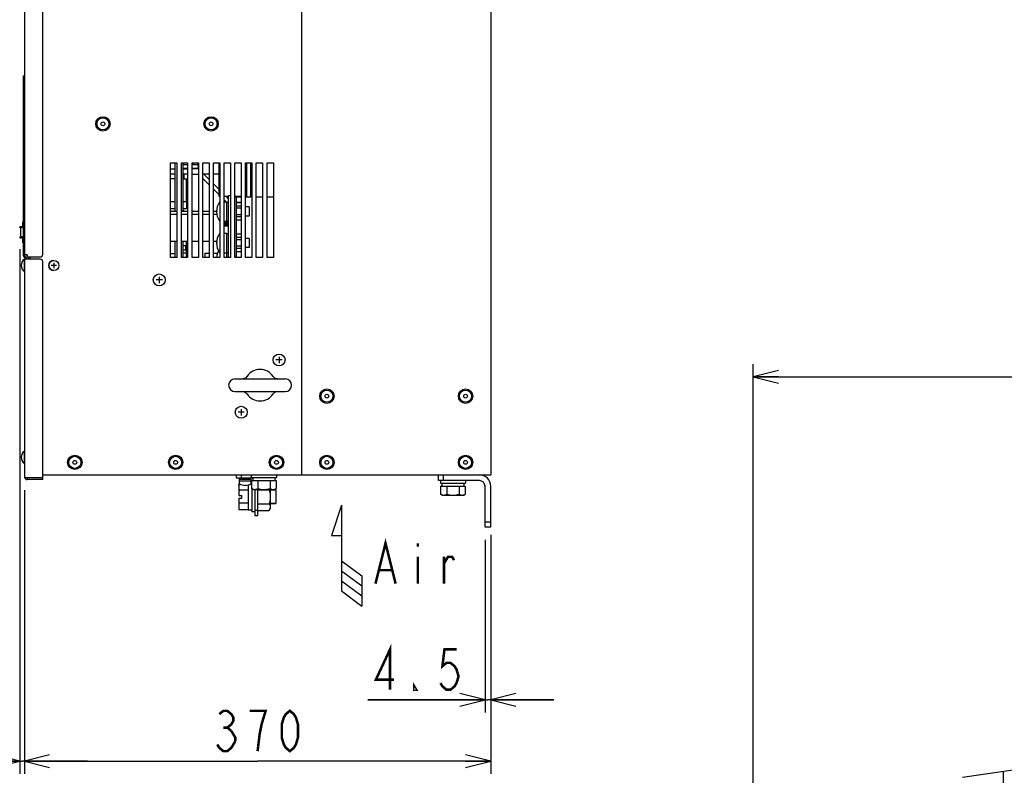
# Model space of a CAD drawing. Extents: x 29 to 410, y 35 to 287.
# Tile 23 of 30: x 171 to 249, y 112 to 172. Entities that reach past the tile are written whole.
import ezdxf

# ---------------------------------------------------------------- set-up
doc = ezdxf.new("R2010")
doc.units = 0
doc.header["$LTSCALE"] = 23.1
doc.layers.get('0').update_dxf_attribs({"linetype": 'CONTINUOUS'})
for name, color, linetype in [('ALL_AXIS', 7, 'CONTINUOUS'), ('ALL_CURVE', 7, 'CONTINUOUS'), ('ALL_DIM', 7, 'CONTINUOUS'), ('ALL_FEATURES', 7, 'CONTINUOUS'), ('ALL_NOTE', 7, 'CONTINUOUS')]:
    doc.layers.add(name, color=color, linetype=linetype)
doc.dimstyles.get("Standard").update_dxf_attribs({"dimtxt": 2.5, "dimasz": 2.5, "dimexe": 1.25, "dimexo": 0.625, "dimtad": 1, "dimcen": 2.5, "dimazin": 3, "dimtfac": 1, "dimtmove": 0, "dimatfit": 3})

# ---------------------------------------------------------------- blocks, each defined once
blk = doc.blocks.new('_OPEN')
at = {"color": 0, "linetype": 'BYBLOCK'}
for p, q in [((0, 0), (-1, 0.25)), ((-1, -0.25), (0, 0)), ((-1, 0), (0, 0))]:
    blk.add_line(p, q, dxfattribs=at)
blk = doc.blocks.new('*D12')
at = {"layer": 'ALL_DIM', "color": 2, "linetype": 'CONTINUOUS'}
for p, q in [((208.244, 130.498), (208.244, 116.812)), ((208.694, 130.898), (208.694, 116.812)), ((208.244, 117.812), (198.94, 117.812)), ((198.94, 117.812), (208.469, 117.812)), ((213.694, 117.812), (208.469, 117.812)), ((208.694, 117.812), (213.694, 117.812))]:
    blk.add_line(p, q, dxfattribs=at)
at = {"layer": 'ALL_DIM', "color": 2, "linetype": 'CONTINUOUS', "xscale": 2, "yscale": 2, "zscale": 2}
blk.add_blockref('_OPEN', (208.244, 117.812), dxfattribs=at)
at = {"layer": 'ALL_DIM', "color": 2, "linetype": 'CONTINUOUS', "xscale": 2, "yscale": 2, "zscale": 2, "rotation": 180}
blk.add_blockref('_OPEN', (208.694, 117.812), dxfattribs=at)
blk = doc.blocks.new('*D13')
at = {"layer": 'ALL_DIM', "color": 2, "linetype": 'CONTINUOUS'}
for p, q in [((171.694, 134.448), (171.694, 111.94)), ((208.694, 130.898), (208.694, 111.94)), ((171.694, 112.94), (190.194, 112.94)), ((208.694, 112.94), (190.194, 112.94))]:
    blk.add_line(p, q, dxfattribs=at)
at = {"layer": 'ALL_DIM', "color": 2, "linetype": 'CONTINUOUS', "xscale": 2, "yscale": 2, "zscale": 2, "rotation": 180}
blk.add_blockref('_OPEN', (171.694, 112.94), dxfattribs=at)
at = {"layer": 'ALL_DIM', "color": 2, "linetype": 'CONTINUOUS', "xscale": 2, "yscale": 2, "zscale": 2}
blk.add_blockref('_OPEN', (208.694, 112.94), dxfattribs=at)
blk = doc.blocks.new('*D24')
at = {"layer": 'ALL_DIM', "color": 2, "linetype": 'CONTINUOUS'}
for p, q in [((229.52, 81.684), (229.52, 144.442)), ((298.154, 139.271), (298.154, 144.442)), ((229.52, 143.442), (263.837, 143.442)), ((298.154, 143.442), (263.837, 143.442)), ((298.154, 113.509), (298.154, 128.822))]:
    blk.add_line(p, q, dxfattribs=at)
at = {"layer": 'ALL_DIM', "color": 2, "linetype": 'CONTINUOUS', "xscale": 2, "yscale": 2, "zscale": 2, "rotation": 180}
blk.add_blockref('_OPEN', (229.52, 143.442), dxfattribs=at)
at = {"layer": 'ALL_DIM', "color": 2, "linetype": 'CONTINUOUS', "xscale": 2, "yscale": 2, "zscale": 2}
blk.add_blockref('_OPEN', (298.154, 143.442), dxfattribs=at)
blk = doc.blocks.new('*D33')
at = {"color": 2, "linetype": 'CONTINUOUS'}
for p, q in [((171.32, 153.55), (171.32, 111.94)), ((171.694, 134.448), (171.694, 111.94)), ((171.32, 112.94), (160.099, 112.94)), ((160.099, 112.94), (171.507, 112.94)), ((176.694, 112.94), (171.507, 112.94)), ((171.694, 112.94), (176.694, 112.94))]:
    blk.add_line(p, q, dxfattribs=at)
at = {"color": 2, "linetype": 'CONTINUOUS', "xscale": 2, "yscale": 2, "zscale": 2}
blk.add_blockref('_OPEN', (171.32, 112.94), dxfattribs=at)
at = {"color": 2, "linetype": 'CONTINUOUS', "xscale": 2, "yscale": 2, "zscale": 2, "rotation": 180}
blk.add_blockref('_OPEN', (171.694, 112.94), dxfattribs=at)
blk = doc.blocks.new('ARROW_AIR_BL0', base_point=(197.257, 129.248))
at = {"color": 7, "linetype": 'CONTINUOUS'}
for p, q in [((196.857, 133.248), (196.057, 130.848)), ((196.857, 133.248), (196.857, 126.448)), ((196.057, 130.848), (196.857, 130.848)), ((196.857, 128.848), (198.457, 127.648)), ((196.857, 128.048), (198.457, 126.848)), ((198.457, 127.648), (198.457, 125.248)), ((196.857, 127.248), (198.457, 126.048)), ((196.857, 126.448), (198.457, 125.248))]:
    blk.add_line(p, q, dxfattribs=at)

msp = doc.modelspace()

# ---------------------------------------------------------------- linework, layer by layer
at = {"color": 7, "linetype": 'CONTINUOUS'}
for p, q in [((190.224, 134.466), (191.119, 134.466)), ((191.136, 134.498), (191.119, 134.466)), ((191.204, 134.498), (191.204, 132.968)), ((190.224, 133.369), (191.119, 133.369)), ((190.224, 132.821), (191.119, 132.821)), ((191.119, 132.821), (191.204, 132.968)), ((246.133, 111.675), (252.032, 112.545))]:
    msp.add_line(p, q, dxfattribs=at)
for points in [[(191.119, 134.466), (191.149, 134.352), (191.173, 134.241), (191.19, 134.133), (191.2, 134.025), (191.204, 133.918)], [(191.204, 133.918), (191.2, 133.81), (191.19, 133.702), (191.173, 133.594), (191.149, 133.484), (191.119, 133.369)], [(191.119, 133.369), (191.149, 133.312), (191.173, 133.257), (191.19, 133.203), (191.2, 133.149), (191.204, 133.095)], [(191.204, 133.095), (191.2, 133.041), (191.19, 132.987), (191.173, 132.933), (191.149, 132.878), (191.119, 132.821)]]:
    msp.add_lwpolyline(points, dxfattribs=at)
at = {"layer": 'ALL_AXIS', "color": 7, "linetype": 'CONTINUOUS'}
for p, q in [((185.114, 160.296), (184.994, 160.296)), ((185.114, 160.398), (185.114, 160.296)), ((185.474, 160.398), (185.474, 160)), ((185.494, 160.298), (185.474, 160.298)), ((185.44, 159.942), (185.474, 160)), ((187.544, 157.318), (187.734, 157.318)), ((187.734, 157.318), (187.734, 155.778)), ((187.734, 157.298), (187.894, 157.298)), ((189.534, 156.907), (189.244, 156.907)), ((189.534, 156.907), (189.534, 156.188)), ((187.544, 155.778), (187.734, 155.778)), ((187.554, 155.778), (187.554, 155.398)), ((187.654, 155.778), (187.654, 155.398)), ((187.704, 155.373), (187.704, 155.778)), ((187.734, 155.798), (187.894, 155.798)), ((187.784, 155.373), (187.784, 155.798)), ((187.864, 155.373), (187.864, 155.777)), ((187.894, 155.62), (187.864, 155.62)), ((189.534, 156.188), (189.244, 156.188)), ((187.544, 155.398), (187.554, 155.398)), ((187.544, 154.818), (187.734, 154.818)), ((187.554, 155.418), (187.654, 155.418)), ((187.654, 155.398), (187.704, 155.398)), ((187.864, 155.373), (187.704, 155.373)), ((187.734, 154.818), (187.734, 152.898)), ((187.734, 154.798), (187.894, 154.798)), ((189.534, 154.407), (189.244, 154.407)), ((189.534, 154.407), (189.534, 153.688)), ((184.514, 153.825), (184.264, 153.825)), ((184.514, 153.47), (184.264, 153.47)), ((184.514, 153.47), (184.514, 153.825)), ((187.544, 153.278), (187.734, 153.278)), ((187.734, 153.298), (187.894, 153.298)), ((189.534, 153.688), (189.244, 153.688)), ((171.694, 152.748), (171.665, 152.748)), ((171.665, 152.748), (171.665, 151.798)), ((171.694, 152.738), (171.665, 152.738)), ((171.694, 151.798), (171.665, 151.798)), ((188.394, 143.268), (192.394, 143.268)), ((188.394, 142.268), (192.394, 142.268)), ((171.694, 137.518), (171.665, 137.518)), ((171.665, 137.518), (171.665, 136.578)), ((171.694, 136.578), (171.665, 136.578)), ((188.739, 135.188), (189.689, 135.188)), ((188.754, 135.318), (189.674, 135.318)), ((188.754, 135.188), (188.754, 135.318)), ((188.764, 135.318), (188.764, 135.418)), ((189.664, 135.318), (189.664, 135.418)), ((189.674, 135.188), (189.674, 135.318)), ((189.689, 134.979), (189.689, 135.188)), ((189.694, 135.648), (189.694, 135.448)), ((189.694, 135.448), (191.694, 135.448)), ((189.712, 135.198), (191.675, 135.198)), ((189.712, 135.198), (189.712, 134.574)), ((189.819, 135.448), (189.819, 135.198)), ((190.203, 135.198), (190.203, 134.574)), ((191.185, 135.198), (191.185, 134.574)), ((191.569, 135.448), (191.569, 135.198)), ((191.675, 135.198), (191.675, 134.574)), ((191.694, 135.648), (191.694, 135.448)), ((204.694, 135.198), (204.694, 134.998)), ((206.694, 135.198), (206.694, 134.998)), ((188.694, 134.818), (188.731, 134.957)), ((188.694, 134.818), (188.694, 134.697)), ((188.765, 134.957), (188.731, 134.957)), ((189.444, 134.437), (188.731, 134.437)), ((189.444, 134.853), (189.444, 132.843)), ((189.712, 134.993), (189.689, 134.993)), ((189.844, 134.498), (189.712, 134.574)), ((189.744, 134.555), (189.744, 132.718)), ((189.844, 134.498), (191.544, 134.498)), ((189.994, 134.368), (189.989, 134.368)), ((189.989, 133.468), (189.989, 134.368)), ((191.204, 134.461), (191.644, 134.461)), ((191.544, 134.498), (191.675, 134.574)), ((191.644, 134.461), (191.644, 133.375)), ((204.694, 134.998), (206.694, 134.998)), ((204.712, 134.748), (206.675, 134.748)), ((204.712, 134.748), (204.712, 134.124)), ((204.819, 134.998), (204.819, 134.748)), ((205.203, 134.748), (205.203, 134.124)), ((206.185, 134.748), (206.185, 134.124)), ((206.569, 134.998), (206.569, 134.748)), ((206.675, 134.748), (206.675, 134.124)), ((204.844, 134.048), (204.712, 134.124)), ((204.844, 134.048), (206.544, 134.048)), ((206.544, 134.048), (206.675, 134.124)), ((188.694, 133.138), (188.698, 133.052)), ((188.694, 133.138), (188.694, 133.018)), ((188.694, 133.018), (188.731, 132.878)), ((189.444, 133.398), (188.731, 133.398)), ((189.444, 132.878), (188.731, 132.878)), ((189.744, 132.843), (189.444, 132.843)), ((189.994, 133.468), (189.989, 133.468)), ((191.204, 133.375), (191.644, 133.375)), ((189.994, 132.718), (189.744, 132.718))]:
    msp.add_line(p, q, dxfattribs=at)
for points in [[(188.731, 134.957), (188.711, 134.868), (188.698, 134.783), (188.694, 134.697)], [(188.694, 134.697), (188.698, 134.611), (188.711, 134.526), (188.731, 134.437)], [(189.712, 134.574), (189.776, 134.541), (189.837, 134.517), (189.898, 134.503), (189.958, 134.498)], [(189.958, 134.498), (190.006, 134.501), (190.054, 134.51), (190.102, 134.525), (190.152, 134.546), (190.203, 134.574)], [(190.203, 134.574), (190.33, 134.541), (190.452, 134.517), (190.573, 134.503), (190.694, 134.498)], [(190.694, 134.498), (190.815, 134.503), (190.936, 134.517), (191.059, 134.541), (191.185, 134.574)], [(191.185, 134.574), (191.248, 134.541), (191.309, 134.517), (191.37, 134.503), (191.43, 134.498)], [(191.43, 134.498), (191.478, 134.501), (191.526, 134.51), (191.575, 134.525), (191.624, 134.546), (191.675, 134.574)], [(204.712, 134.124), (204.776, 134.091), (204.837, 134.067), (204.898, 134.053), (204.958, 134.048)], [(204.958, 134.048), (205.006, 134.051), (205.054, 134.06), (205.102, 134.075), (205.152, 134.096), (205.203, 134.124)], [(205.203, 134.124), (205.33, 134.091), (205.452, 134.067), (205.573, 134.053), (205.694, 134.048)], [(205.694, 134.048), (205.815, 134.053), (205.936, 134.067), (206.059, 134.091), (206.185, 134.124)], [(206.185, 134.124), (206.248, 134.091), (206.309, 134.067), (206.37, 134.053), (206.43, 134.048)], [(206.43, 134.048), (206.478, 134.051), (206.526, 134.06), (206.575, 134.075), (206.624, 134.096), (206.675, 134.124)], [(188.731, 133.398), (188.711, 133.31), (188.698, 133.224), (188.694, 133.138)], [(188.698, 133.052), (188.711, 132.967), (188.731, 132.878)]]:
    msp.add_lwpolyline(points, dxfattribs=at)
for centre in [(177.924, 163.498), (186.504, 163.498), (195.694, 141.898), (206.694, 141.898), (175.694, 136.648), (183.694, 136.648), (191.694, 136.648), (195.694, 136.648), (206.694, 136.648)]:
    msp.add_circle(centre, 0.48, dxfattribs=at)
for centre, radius, start, end in [((172.054, 152.278), 0.61, 129.60193, 180.47088), ((172.054, 152.268), 0.61, 129.60193, 230.39807), ((174.024, 152.268), 0.4, 91.99641, 267.89937), ((188.394, 142.768), 0.5, 90, 270), ((192.394, 142.768), 0.5, 270, 90), ((172.054, 137.048), 0.61, 129.60193, 230.39807)]:
    msp.add_arc(centre, radius, start, end, dxfattribs=at)
at = {"layer": 'ALL_CURVE', "color": 40, "linetype": 'CONTINUOUS'}
for p, q in [((187.014, 156.548), (186.934, 156.548)), ((187.014, 154.048), (186.934, 154.048)), ((174.024, 152.488), (174.024, 152.048)), ((171.444, 152.278), (171.444, 152.278)), ((171.483, 152.268), (171.444, 152.268)), ((174.244, 152.268), (173.804, 152.268)), ((182.639, 151.118), (182.149, 151.118)), ((182.394, 151.363), (182.394, 150.873)), ((192.139, 144.768), (191.649, 144.768)), ((191.894, 145.013), (191.894, 144.523)), ((189.139, 140.618), (188.649, 140.618)), ((188.894, 140.863), (188.894, 140.373)), ((171.483, 137.048), (171.444, 137.048)), ((189.214, 134.856), (189.214, 134.818))]:
    msp.add_line(p, q, dxfattribs=at)
for centre, radius, start, end in [((188.234, 156.548), 1.3, 159.74775, 200.25225), ((188.234, 154.048), 1.3, 159.74775, 200.25225), ((188.234, 152.798), 1.3, 159.74775, 175.58818), ((172.054, 152.278), 0.61, 159.36221, 180.83116), ((172.054, 152.268), 0.61, 159.36221, 200.63779), ((172.054, 137.048), 0.61, 159.36221, 200.63779), ((189.214, 135.618), 0.8, 252.16662, 287.83338)]:
    msp.add_arc(centre, radius, start, end, dxfattribs=at)
at = {"layer": 'ALL_DIM', "color": 2, "linetype": 'CONTINUOUS', "const_width": 0.2}
for points in [[(200.7, 118.612), (200.7, 121.812), (199.58, 119.412), (201.02, 119.412)], [(205.98, 121.812), (205.02, 121.812), (204.86, 120.479), (205.18, 120.745), (205.5, 120.745), (205.82, 120.479), (205.98, 120.212), (206.14, 119.679), (205.98, 119.145), (205.82, 118.879), (205.5, 118.612), (205.18, 118.612), (204.86, 118.879), (204.7, 119.145)], [(202.78, 118.612), (202.62, 118.612), (202.62, 118.879), (202.78, 118.612)], [(187.154, 116.674), (187.474, 116.94), (187.794, 116.94), (188.114, 116.674), (188.274, 116.407), (188.274, 116.14), (188.114, 115.874), (187.794, 115.607), (188.114, 115.34)], [(190.514, 115.874), (190.834, 116.94), (189.554, 116.94)], [(192.754, 113.74), (192.434, 114.007), (192.274, 114.274), (192.114, 114.807), (192.114, 115.874), (192.274, 116.407), (192.434, 116.674), (192.754, 116.94), (193.074, 116.674), (193.234, 116.407), (193.394, 115.874), (193.394, 114.807), (193.234, 114.274), (193.074, 114.007), (192.754, 113.74)], [(187.474, 115.607), (187.794, 115.607)], [(190.194, 113.74), (190.354, 115.074), (190.514, 115.874)], [(188.114, 115.34), (188.434, 114.807), (188.434, 114.54)], [(188.434, 114.54), (188.114, 114.007), (187.794, 113.74), (187.474, 113.74), (187.154, 114.007), (186.994, 114.274)]]:
    msp.add_lwpolyline(points, dxfattribs=at)
at = {"layer": 'ALL_FEATURES', "color": 7, "linetype": 'CONTINUOUS'}
for p, q in [((193.694, 135.648), (193.694, 241.508)), ((208.694, 241.348), (208.694, 135.648)), ((171.694, 196.798), (171.694, 153.098)), ((173.154, 153.148), (173.154, 196.798)), ((171.594, 167.245), (171.594, 153.081)), ((171.643, 167.295), (171.694, 167.296)), ((183.294, 160.398), (183.794, 160.398)), ((183.294, 152.898), (183.294, 160.398)), ((183.664, 156.548), (183.664, 160.398)), ((183.794, 160.398), (183.794, 152.898)), ((184.144, 160.398), (184.644, 160.398)), ((184.144, 152.898), (184.144, 160.398)), ((184.644, 160.248), (184.264, 160.248)), ((184.644, 160.398), (184.644, 152.898)), ((184.994, 160.398), (185.494, 160.398)), ((184.994, 152.898), (184.994, 160.398)), ((185.44, 160.25), (184.994, 160.25)), ((185.44, 160.25), (185.44, 160.398)), ((185.494, 160.398), (185.494, 152.898)), ((185.844, 160.398), (186.344, 160.398)), ((185.844, 152.898), (185.844, 160.398)), ((186.344, 160.398), (186.344, 152.898)), ((186.694, 160.398), (187.194, 160.398)), ((186.694, 152.898), (186.694, 160.398)), ((187.144, 157.738), (187.144, 160.398)), ((187.194, 160.398), (187.194, 152.898)), ((187.544, 160.398), (188.044, 160.398)), ((187.544, 152.898), (187.544, 160.398)), ((188.044, 160.398), (188.044, 152.898)), ((188.394, 160.398), (188.894, 160.398)), ((188.394, 152.898), (188.394, 160.398)), ((188.894, 160.398), (188.894, 152.898)), ((189.244, 160.398), (189.744, 160.398)), ((189.244, 152.898), (189.244, 160.398)), ((189.344, 157.698), (189.344, 160.398)), ((189.669, 157.698), (189.669, 160.398)), ((189.694, 157.698), (189.694, 160.398)), ((189.744, 160.398), (189.744, 152.898)), ((190.094, 160.398), (190.594, 160.398)), ((190.094, 152.898), (190.094, 160.398)), ((190.594, 160.398), (190.594, 152.898)), ((190.944, 160.398), (191.444, 160.398)), ((190.944, 152.898), (190.944, 160.398)), ((191.444, 160.398), (191.444, 152.898)), ((171.632, 159.401), (171.642, 159.4)), ((183.664, 159.898), (183.294, 159.898)), ((183.664, 159.498), (183.294, 159.498)), ((184.644, 159.948), (184.264, 159.948)), ((184.644, 159.94), (184.264, 159.94)), ((184.644, 159.9), (184.264, 159.9)), ((184.644, 159.5), (184.264, 159.5)), ((185.44, 159.95), (184.994, 159.95)), ((185.44, 159.942), (184.994, 159.942)), ((184.994, 159.5), (185.494, 159.5)), ((185.44, 159.95), (185.44, 159.942)), ((186.344, 159.5), (185.844, 159.5)), ((186.344, 159.098), (185.942, 159.5)), ((187.144, 159.5), (186.694, 159.5)), ((184.364, 159.128), (184.644, 159.128)), ((187.144, 158.298), (186.694, 158.748)), ((188.044, 157.798), (187.894, 157.798)), ((171.642, 157.246), (171.633, 157.244)), ((184.554, 157.348), (184.554, 156.748)), ((187.144, 157.751), (187.194, 157.751)), ((187.194, 157.738), (187.144, 157.738)), ((187.544, 157.751), (187.894, 157.751)), ((187.894, 157.548), (187.691, 157.751)), ((187.894, 157.738), (187.704, 157.738)), ((188.394, 157.751), (188.894, 157.751)), ((188.894, 157.738), (188.394, 157.738)), ((188.394, 157.698), (188.894, 157.698)), ((188.494, 157.698), (188.494, 152.898)), ((188.894, 157.248), (188.494, 157.248)), ((188.894, 157.241), (188.494, 157.241)), ((189.244, 157.751), (189.344, 157.751)), ((189.344, 157.738), (189.244, 157.738)), ((189.244, 157.698), (189.744, 157.698)), ((190.094, 157.698), (190.594, 157.698)), ((190.944, 157.698), (191.444, 157.698)), ((183.664, 156.748), (183.294, 156.748)), ((183.794, 156.548), (183.294, 156.548)), ((183.294, 156.348), (183.794, 156.348)), ((184.644, 156.548), (184.144, 156.548)), ((184.144, 156.348), (184.644, 156.348)), ((184.554, 156.748), (184.264, 156.748)), ((185.494, 156.548), (184.994, 156.548)), ((184.994, 156.348), (185.494, 156.348)), ((186.344, 156.548), (185.844, 156.548)), ((185.844, 156.348), (186.344, 156.348)), ((186.934, 156.548), (186.694, 156.548)), ((186.694, 156.348), (186.951, 156.348)), ((188.894, 156.98), (188.494, 156.98)), ((188.894, 156.808), (188.494, 156.808)), ((188.894, 156.287), (188.494, 156.287)), ((171.569, 155.728), (171.594, 155.728)), ((171.569, 155.377), (171.569, 155.728)), ((187.784, 155.777), (187.784, 155.798)), ((187.864, 155.777), (187.864, 155.798)), ((188.894, 156.115), (188.494, 156.115)), ((188.894, 155.854), (188.494, 155.854)), ((188.894, 155.847), (188.494, 155.847)), ((171.386, 155.339), (171.418, 155.345)), ((171.399, 154.583), (171.399, 155.213)), ((171.418, 155.345), (171.539, 155.347)), ((171.594, 155.265), (171.448, 155.263)), ((171.519, 155.284), (171.519, 155.347)), ((187.554, 155.398), (187.544, 155.398)), ((188.894, 154.748), (188.494, 154.748)), ((188.894, 154.741), (188.494, 154.741)), ((171.327, 154.512), (171.32, 154.55)), ((171.418, 154.45), (171.386, 154.456)), ((171.418, 154.45), (171.539, 154.448)), ((171.448, 154.533), (171.594, 154.53)), ((171.519, 154.449), (171.519, 154.512)), ((171.569, 154.068), (171.569, 154.418)), ((171.569, 154.068), (171.594, 154.068)), ((183.294, 154.198), (183.794, 154.198)), ((183.664, 152.898), (183.664, 154.198)), ((184.144, 154.198), (184.644, 154.198)), ((184.544, 152.898), (184.544, 154.198)), ((184.994, 154.198), (185.494, 154.198)), ((185.844, 154.198), (186.344, 154.198)), ((186.694, 154.198), (186.944, 154.198)), ((188.894, 154.48), (188.494, 154.48)), ((188.894, 154.308), (188.494, 154.308)), ((183.664, 153.198), (183.294, 153.198)), ((184.544, 153.248), (184.264, 153.248)), ((186.024, 153.238), (186.344, 153.238)), ((186.024, 152.898), (186.024, 153.238)), ((186.694, 153.238), (187.013, 153.238)), ((188.894, 153.787), (188.494, 153.787)), ((188.894, 153.615), (188.494, 153.615)), ((188.894, 153.354), (188.494, 153.354)), ((188.894, 153.347), (188.494, 153.347)), ((171.904, 153.098), (171.694, 153.098)), ((172.954, 152.768), (171.694, 152.768)), ((171.694, 152.768), (171.694, 135.448)), ((171.755, 152.97), (171.854, 152.871)), ((171.783, 152.881), (171.848, 152.877)), ((171.854, 152.768), (171.854, 152.871)), ((171.904, 153.098), (171.904, 152.948)), ((171.904, 152.948), (172.954, 152.948)), ((172.124, 152.948), (172.124, 152.768)), ((173.154, 135.288), (173.154, 152.568)), ((183.794, 152.898), (183.294, 152.898)), ((184.644, 152.898), (184.144, 152.898)), ((185.494, 152.898), (184.994, 152.898)), ((186.344, 152.898), (185.844, 152.898)), ((187.194, 152.898), (186.694, 152.898)), ((188.044, 152.898), (187.544, 152.898)), ((188.894, 152.898), (188.394, 152.898)), ((189.744, 152.898), (189.244, 152.898)), ((190.594, 152.898), (190.094, 152.898)), ((191.444, 152.898), (190.944, 152.898)), ((171.694, 135.448), (173.154, 135.448)), ((171.904, 135.448), (171.904, 135.288)), ((173.154, 135.288), (171.904, 135.288)), ((173.154, 135.648), (208.694, 135.648)), ((188.494, 135.648), (188.494, 135.418)), ((188.739, 135.188), (188.739, 134.979)), ((188.894, 135.648), (188.894, 135.418)), ((189.689, 135.188), (189.689, 134.979)), ((204.544, 135.198), (204.544, 135.648)), ((204.944, 135.198), (204.944, 135.648)), ((188.694, 134.697), (188.694, 134.018)), ((190.224, 132.418), (190.224, 134.498)), ((191.644, 134.461), (191.204, 134.461)), ((208.694, 131.498), (208.694, 134.748)), ((188.694, 133.818), (188.694, 133.138)), ((188.695, 134.018), (188.944, 134.018)), ((188.695, 133.818), (188.944, 133.818)), ((188.944, 133.818), (188.944, 134.018)), ((190.224, 132.818), (189.994, 132.818)), ((191.644, 133.375), (191.204, 133.375)), ((190.224, 132.418), (189.994, 132.418)), ((208.694, 131.898), (208.244, 131.898)), ((208.694, 131.498), (208.244, 131.498))]:
    msp.add_line(p, q, dxfattribs=at)
at = {"layer": 'ALL_FEATURES', "color": 3, "linetype": 'CONTINUOUS'}
for p, q in [((184.264, 160.398), (184.264, 156.548)), ((184.364, 159.128), (184.364, 159.5)), ((183.664, 159.128), (183.294, 159.128)), ((184.364, 159.128), (184.264, 159.128)), ((184.554, 157.348), (184.554, 159.128)), ((186.344, 158.673), (185.844, 159.173)), ((187.144, 157.873), (186.694, 158.323)), ((187.894, 152.898), (187.894, 157.798)), ((183.294, 157.348), (183.664, 157.348)), ((184.264, 157.348), (184.554, 157.348)), ((187.7, 157.318), (187.544, 157.473)), ((184.264, 154.198), (184.264, 152.898)), ((171.868, 153.083), (171.904, 153.048)), ((172.014, 152.768), (172.014, 152.948)), ((188.494, 135.418), (189.819, 135.418)), ((207.794, 135.198), (204.544, 135.198)), ((189.994, 132.418), (189.994, 134.498)), ((208.244, 131.498), (208.244, 134.748)), ((249.354, 112.15), (249.354, 100.317))]:
    msp.add_line(p, q, dxfattribs=at)
at = {"layer": 'ALL_FEATURES', "color": 7, "linetype": 'CONTINUOUS'}
for points in [[(185.44, 160.25), (185.459, 160.2), (185.47, 160.15), (185.474, 160.1)], [(171.594, 159.447), (171.595, 159.436), (171.601, 159.424), (171.609, 159.413), (171.62, 159.406), (171.632, 159.401)], [(171.642, 159.4), (171.674, 159.397), (171.694, 159.395)], [(185.474, 160.1), (185.47, 160.05), (185.459, 160.001), (185.44, 159.95)], [(171.633, 157.244), (171.621, 157.24), (171.61, 157.233), (171.601, 157.223), (171.596, 157.211), (171.594, 157.199)], [(171.694, 157.25), (171.675, 157.248), (171.642, 157.246)], [(171.32, 155.245), (171.327, 155.283), (171.348, 155.315), (171.38, 155.337), (171.386, 155.339)], [(171.386, 155.339), (171.362, 155.327), (171.336, 155.3), (171.322, 155.265), (171.32, 155.245)], [(171.32, 154.55), (171.322, 154.529), (171.337, 154.494), (171.363, 154.468), (171.386, 154.456)], [(171.386, 154.456), (171.38, 154.458), (171.348, 154.48), (171.327, 154.512)], [(189.356, 143.465), (189.348, 143.452), (189.288, 143.384), (189.224, 143.334), (189.16, 143.299), (189.101, 143.278), (189.052, 143.269), (189.025, 143.268)], [(191.763, 143.268), (191.736, 143.269), (191.686, 143.278), (191.626, 143.3), (191.561, 143.335), (191.496, 143.387), (191.431, 143.465)], [(189.025, 142.268), (189.052, 142.266), (189.102, 142.257), (189.162, 142.236), (189.227, 142.2), (189.291, 142.148), (189.356, 142.07)], [(191.431, 142.07), (191.44, 142.083), (191.5, 142.151), (191.563, 142.202), (191.628, 142.237), (191.687, 142.257), (191.736, 142.266), (191.763, 142.268)], [(188.731, 134.437), (188.714, 134.295), (188.702, 134.156), (188.695, 134.018)], [(188.695, 133.818), (188.702, 133.678), (188.714, 133.539), (188.731, 133.398)]]:
    msp.add_lwpolyline(points, dxfattribs=at)
for centre, radius in [((177.924, 163.498), 0.57), ((186.504, 163.498), 0.57), ((177.924, 163.498), 0.15), ((186.504, 163.498), 0.15), ((174.024, 152.268), 0.4), ((182.394, 151.118), 0.475), ((191.894, 144.768), 0.475), ((195.694, 141.898), 0.57), ((206.694, 141.898), 0.57), ((195.694, 141.898), 0.15), ((206.694, 141.898), 0.15), ((188.894, 140.618), 0.475), ((175.694, 136.648), 0.57), ((175.694, 136.648), 0.15), ((183.694, 136.648), 0.57), ((183.694, 136.648), 0.15), ((191.694, 136.648), 0.57), ((191.694, 136.648), 0.15), ((195.694, 136.648), 0.57), ((195.694, 136.648), 0.15), ((206.694, 136.648), 0.57), ((206.694, 136.648), 0.15)]:
    msp.add_circle(centre, radius, dxfattribs=at)
for centre, radius, start, end in [((171.644, 167.245), 0.05, 91, 179.99998), ((188.234, 156.548), 1.3, 143.20258, 216.79742), ((183.944, 156.148), 0.6, 41.93248, 57.67038), ((171.449, 155.213), 0.05, 91.00989, 180.00017), ((171.499, 155.284), 0.02, 271, 360), ((171.539, 155.377), 0.03, 271, 360), ((188.234, 154.048), 1.3, 143.20258, 216.79742), ((171.449, 154.583), 0.05, 179.99983, 268.99002), ((171.499, 154.512), 0.02, 0, 89), ((171.539, 154.418), 0.03, 0, 89), ((172.954, 153.148), 0.2, 270, 360), ((188.234, 152.798), 1.3, 151.22439, 175.57984), ((171.794, 153.081), 0.2, 179.99998, 267), ((171.904, 153.118), 0.21, 185.64726, 225), ((172.954, 152.568), 0.2, 0, 90), ((190.394, 142.768), 1.25, 33.90772, 146.09228), ((190.394, 142.768), 1.25, 213.90772, 326.09228), ((171.904, 135.498), 0.21, 193.80858, 270), ((207.794, 134.748), 0.9, 0, 90), ((188.749, 134.979), 0.01, 180, 233.94174), ((189.214, 135.618), 0.8, 233.94174, 306.05826), ((189.679, 134.979), 0.01, 306.05826, 360)]:
    msp.add_arc(centre, radius, start, end, dxfattribs=at)
at = {"layer": 'ALL_FEATURES', "color": 3, "linetype": 'CONTINUOUS'}
for centre, radius, start, end in [((171.904, 153.118), 0.05, 204.53261, 225), ((171.854, 152.871), 0.16, 0, 28.52507), ((207.794, 134.748), 0.45, 0, 90)]:
    msp.add_arc(centre, radius, start, end, dxfattribs=at)
at = {"layer": 'ALL_NOTE', "color": 2, "linetype": 'CONTINUOUS', "const_width": 0.2}
for points in [[(199.543, 127.026), (200.343, 130.226), (201.143, 127.026)], [(202.903, 130.226), (202.903, 129.959)], [(202.903, 129.159), (202.903, 127.026)], [(204.983, 128.626), (205.303, 129.159), (205.623, 129.159), (205.783, 128.892)], [(204.983, 127.026), (204.983, 129.159)], [(199.863, 128.092), (200.823, 128.092)]]:
    msp.add_lwpolyline(points, dxfattribs=at)

# ---------------------------------------------------------------- block references
at = {"color": 2, "linetype": 'CONTINUOUS'}
msp.add_blockref('ARROW_AIR_BL0', (197.257, 129.248), dxfattribs=at)

# ---------------------------------------------------------------- dimensions: what is measured, and where the dimension line sits
dim = msp.add_linear_dim(base=(171.694, 112.94), p1=(171.32, 153.55), p2=(171.694, 134.448), dimstyle='Standard', dxfattribs=at)
dim.commit()
dim.dimension.update_dxf_attribs({"geometry": '*D33', "text_midpoint": (160.099, 113.74), "dimtype": 128})
at = {"layer": 'ALL_DIM', "color": 2, "linetype": 'CONTINUOUS'}
for base, p1, p2, picture, middle in [((298.154, 143.442), (229.52, 81.684), (298.154, 113.509), '*D24', (257.437, 144.242)), ((208.694, 117.812), (208.244, 130.498), (208.694, 130.898), '*D12', (198.94, 118.612))]:
    dim = msp.add_linear_dim(base=base, p1=p1, p2=p2, dimstyle='Standard', dxfattribs=at)
    dim.commit()
    dim.dimension.update_dxf_attribs({"geometry": picture, "text_midpoint": middle, "dimtype": 128})
dim = msp.add_linear_dim(base=(171.694, 112.94), p1=(208.694, 130.898), p2=(171.694, 134.448), angle=180, dimstyle='Standard', dxfattribs=at)
dim.commit()
dim.dimension.update_dxf_attribs({"geometry": '*D13', "text_midpoint": (186.354, 113.74), "dimtype": 128})

doc.saveas('drawing.dxf')
